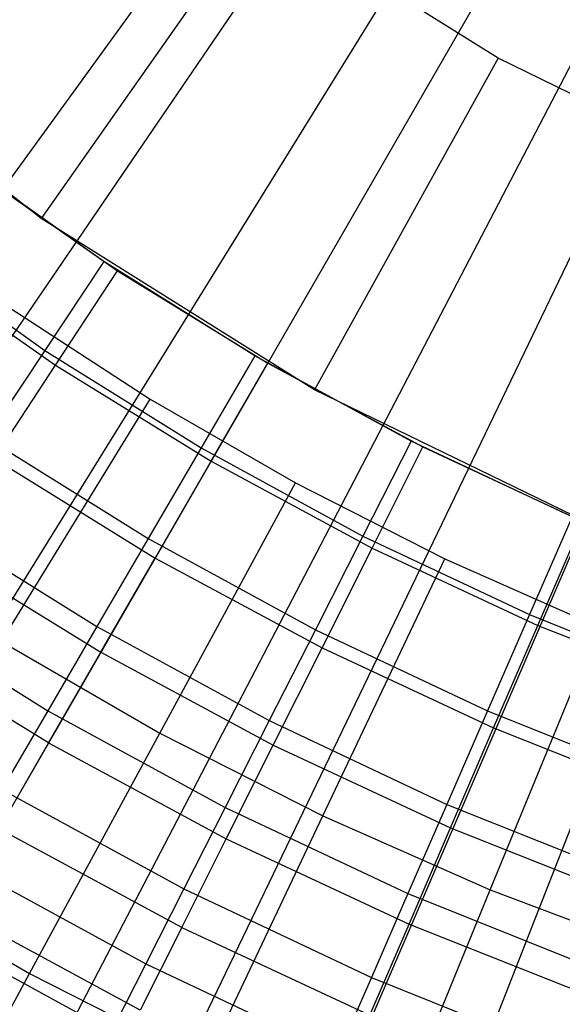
# Model space of a CAD drawing. Extents: x 0.1 to 20.1, y -10 to 10.
# Tile 14 of 127: x 9.402 to 9.617, y -1.293 to -0.903. Entities that reach past the tile are written whole.
import ezdxf

# ---------------------------------------------------------------- set-up
doc = ezdxf.new("R2010")
doc.units = 0
doc.header["$LTSCALE"] = 2.54
doc.layers.get('0').update_dxf_attribs({"linetype": 'CONTINUOUS'})

# ---------------------------------------------------------------- blocks, each defined once
blk = doc.blocks.new('DROPS_COLOR_E_STL')
at = {"color": 0}
for p, q in [((4.52181, -8.1817, 1.7), (9.61647, -0.70921, 14.61615)), ((4.52181, -8.1817, 1.7), (9.61647, -0.70921, 14.61615)), ((9.57099, -0.72812, 14.69615), (4.22215, -8.09017, 1.7)), ((9.57099, -0.72812, 14.69615), (4.22215, -8.09017, 1.7)), ((5.14883, -8.57568, 1.7), (9.67082, -0.74336, 14.61615)), ((5.14883, -8.57568, 1.7), (9.67082, -0.74336, 14.61615)), ((9.62621, -0.7652, 14.69615), (4.83568, -8.50217, 1.7)), ((9.62621, -0.7652, 14.69615), (4.83568, -8.50217, 1.7)), ((5.80354, -8.9217, 1.7), (9.72757, -0.77335, 14.61615)), ((5.80354, -8.9217, 1.7), (9.72757, -0.77335, 14.61615)), ((9.68402, -0.7981, 14.69615), (5.47796, -8.86774, 1.7)), ((9.68402, -0.7981, 14.69615), (5.47796, -8.86774, 1.7)), ((6.48227, -9.21783, 1.7), (9.78641, -0.79902, 14.61615)), ((6.48227, -9.21783, 1.7), (9.78641, -0.79902, 14.61615)), ((9.74409, -0.82664, 14.69615), (6.14549, -9.18487, 1.7)), ((9.74409, -0.82664, 14.69615), (6.14549, -9.18487, 1.7)), ((9.49647, -0.85922, 9.98366), (9.41025, -0.98196, 8.88366)), ((9.49647, -0.85922, 9.98366), (9.41025, -0.98196, 8.88366)), ((9.59122, -0.9185, 9.98366), (9.49647, -0.85922, 9.98366)), ((9.59122, -0.9185, 9.98366), (9.49647, -0.85922, 9.98366)), ((9.41025, -0.98196, 8.88366), (9.30979, -0.90308, 8.88366)), ((9.41025, -0.98196, 8.88366), (9.30979, -0.90308, 8.88366)), ((9.59122, -0.9185, 9.98366), (9.51854, -1.04972, 8.88366)), ((9.59122, -0.9185, 9.98366), (9.51854, -1.04972, 8.88366)), ((9.69173, -0.96738, 9.98366), (9.59122, -0.9185, 9.98366)), ((9.69173, -0.96738, 9.98366), (9.59122, -0.9185, 9.98366)), ((9.43515, -0.99899, 13.29872), (9.37766, -0.95824, 13.29872)), ((9.43515, -0.99899, 13.29872), (9.37766, -0.95824, 13.29872)), ((9.38341, -0.96255, 13.34871), (9.44059, -1.00259, 13.34871)), ((9.38341, -0.96255, 13.34871), (9.44059, -1.00259, 13.34871)), ((9.51854, -1.04972, 8.88366), (9.41025, -0.98196, 8.88366)), ((9.51854, -1.04972, 8.88366), (9.41025, -0.98196, 8.88366)), ((9.35227, -0.99193, 13.29616), (9.41177, -1.03411, 13.29616)), ((9.35227, -0.99193, 13.29616), (9.41177, -1.03411, 13.29616)), ((9.35667, -0.99847, 13.3462), (9.41598, -1.04, 13.3462)), ((9.35667, -0.99847, 13.3462), (9.41598, -1.04, 13.3462)), ((9.43515, -0.99899, 13.29872), (9.41177, -1.03411, 13.29616)), ((9.43515, -0.99899, 13.29872), (9.41177, -1.03411, 13.29616)), ((9.49492, -1.03628, 13.29872), (9.43515, -0.99899, 13.29872)), ((9.49492, -1.03628, 13.29872), (9.43515, -0.99899, 13.29872)), ((9.41598, -1.04, 13.3462), (9.44059, -1.00259, 13.34871)), ((9.41598, -1.04, 13.3462), (9.44059, -1.00259, 13.34871)), ((9.44059, -1.00259, 13.34871), (9.5, -1.03923, 13.34871)), ((9.44059, -1.00259, 13.34871), (9.5, -1.03923, 13.34871)), ((9.39787, -1.01721, 8.88366), (9.45348, -1.05343, 8.88366)), ((9.39787, -1.01721, 8.88366), (9.45348, -1.05343, 8.88366)), ((9.41177, -1.03411, 13.29616), (9.38874, -1.06871, 13.28854)), ((9.41177, -1.03411, 13.29616), (9.38874, -1.06871, 13.28854)), ((9.41177, -1.03411, 13.29616), (9.47365, -1.07271, 13.29616)), ((9.41177, -1.03411, 13.29616), (9.47365, -1.07271, 13.29616)), ((9.49492, -1.03628, 13.29872), (9.47365, -1.07271, 13.29616)), ((9.49492, -1.03628, 13.29872), (9.47365, -1.07271, 13.29616)), ((9.55678, -1.07001, 13.29872), (9.49492, -1.03628, 13.29872)), ((9.55678, -1.07001, 13.29872), (9.49492, -1.03628, 13.29872)), ((9.39168, -1.07695, 13.33869), (9.41598, -1.04, 13.3462)), ((9.39168, -1.07695, 13.33869), (9.41598, -1.04, 13.3462)), ((9.41598, -1.04, 13.3462), (9.47761, -1.07802, 13.3462)), ((9.41598, -1.04, 13.3462), (9.47761, -1.07802, 13.3462)), ((9.47761, -1.07802, 13.3462), (9.5, -1.03923, 13.34871)), ((9.47761, -1.07802, 13.3462), (9.5, -1.03923, 13.34871)), ((9.5, -1.03923, 13.34871), (9.56144, -1.07236, 13.34871)), ((9.5, -1.03923, 13.34871), (9.56144, -1.07236, 13.34871)), ((9.63341, -1.10557, 8.88366), (9.51854, -1.04972, 8.88366)), ((9.63341, -1.10557, 8.88366), (9.51854, -1.04972, 8.88366)), ((9.3946, -1.14937, 8.79935), (9.45348, -1.05343, 8.88366)), ((9.3946, -1.14937, 8.79935), (9.45348, -1.05343, 8.88366)), ((9.45348, -1.05343, 8.88366), (9.51096, -1.08661, 8.88366)), ((9.45348, -1.05343, 8.88366), (9.51096, -1.08661, 8.88366)), ((9.38874, -1.06871, 13.28854), (9.45269, -1.10861, 13.28854)), ((9.38874, -1.06871, 13.28854), (9.45269, -1.10861, 13.28854)), ((9.55678, -1.07001, 13.29872), (9.53768, -1.10762, 13.29616)), ((9.55678, -1.07001, 13.29872), (9.53768, -1.10762, 13.29616)), ((9.62051, -1.10004, 13.29872), (9.55678, -1.07001, 13.29872)), ((9.62051, -1.10004, 13.29872), (9.55678, -1.07001, 13.29872)), ((9.47365, -1.07271, 13.29616), (9.45269, -1.10861, 13.28854)), ((9.47365, -1.07271, 13.29616), (9.45269, -1.10861, 13.28854)), ((9.47365, -1.07271, 13.29616), (9.53768, -1.10762, 13.29616)), ((9.47365, -1.07271, 13.29616), (9.53768, -1.10762, 13.29616)), ((9.54134, -1.11238, 13.3462), (9.56144, -1.07236, 13.34871)), ((9.54134, -1.11238, 13.3462), (9.56144, -1.07236, 13.34871)), ((9.56144, -1.07236, 13.34871), (9.6247, -1.10186, 13.34871)), ((9.56144, -1.07236, 13.34871), (9.6247, -1.10186, 13.34871)), ((9.39168, -1.07695, 13.33869), (9.4555, -1.11631, 13.33869)), ((9.39168, -1.07695, 13.33869), (9.4555, -1.11631, 13.33869)), ((9.4555, -1.11631, 13.33869), (9.47761, -1.07802, 13.3462)), ((9.4555, -1.11631, 13.33869), (9.47761, -1.07802, 13.3462)), ((9.47761, -1.07802, 13.3462), (9.54134, -1.11238, 13.3462)), ((9.47761, -1.07802, 13.3462), (9.54134, -1.11238, 13.3462)), ((9.45731, -1.18558, 8.79935), (9.51096, -1.08661, 8.88366)), ((9.45731, -1.18558, 8.79935), (9.51096, -1.08661, 8.88366)), ((9.51096, -1.08661, 8.88366), (9.57014, -1.11666, 8.88366)), ((9.51096, -1.08661, 8.88366), (9.57014, -1.11666, 8.88366)), ((9.36638, -1.10231, 13.27597), (9.43234, -1.14346, 13.27597)), ((9.36638, -1.10231, 13.27597), (9.43234, -1.14346, 13.27597)), ((9.62051, -1.10004, 13.29872), (9.60366, -1.13872, 13.29616)), ((9.62051, -1.10004, 13.29872), (9.60366, -1.13872, 13.29616)), ((9.60696, -1.14298, 13.3462), (9.6247, -1.10186, 13.34871)), ((9.60696, -1.14298, 13.3462), (9.6247, -1.10186, 13.34871)), ((9.45269, -1.10861, 13.28854), (9.43234, -1.14346, 13.27597)), ((9.45269, -1.10861, 13.28854), (9.43234, -1.14346, 13.27597)), ((9.45269, -1.10861, 13.28854), (9.51886, -1.14469, 13.28854)), ((9.45269, -1.10861, 13.28854), (9.51886, -1.14469, 13.28854)), ((9.53768, -1.10762, 13.29616), (9.51886, -1.14469, 13.28854)), ((9.53768, -1.10762, 13.29616), (9.51886, -1.14469, 13.28854)), ((9.53768, -1.10762, 13.29616), (9.60366, -1.13872, 13.29616)), ((9.53768, -1.10762, 13.29616), (9.60366, -1.13872, 13.29616)), ((9.36799, -1.11296, 13.32627), (9.43394, -1.15364, 13.32627)), ((9.36799, -1.11296, 13.32627), (9.43394, -1.15364, 13.32627)), ((9.52149, -1.1519, 13.33869), (9.54134, -1.11238, 13.3462)), ((9.52149, -1.1519, 13.33869), (9.54134, -1.11238, 13.3462)), ((9.54134, -1.11238, 13.3462), (9.60696, -1.14298, 13.3462)), ((9.54134, -1.11238, 13.3462), (9.60696, -1.14298, 13.3462)), ((9.43394, -1.15364, 13.32627), (9.4555, -1.11631, 13.33869)), ((9.43394, -1.15364, 13.32627), (9.4555, -1.11631, 13.33869)), ((9.4555, -1.11631, 13.33869), (9.52149, -1.1519, 13.33869)), ((9.4555, -1.11631, 13.33869), (9.52149, -1.1519, 13.33869)), ((9.52188, -1.21837, 8.79935), (9.57014, -1.11666, 8.88366)), ((9.52188, -1.21837, 8.79935), (9.57014, -1.11666, 8.88366)), ((9.57014, -1.11666, 8.88366), (9.63084, -1.1435, 8.88366)), ((9.57014, -1.11666, 8.88366), (9.63084, -1.1435, 8.88366)), ((9.34503, -1.13439, 13.25862), (9.41291, -1.17674, 13.25862)), ((9.34503, -1.13439, 13.25862), (9.41291, -1.17674, 13.25862)), ((9.60366, -1.13872, 13.29616), (9.58705, -1.17683, 13.28854)), ((9.60366, -1.13872, 13.29616), (9.58705, -1.17683, 13.28854)), ((9.60366, -1.13872, 13.29616), (9.67134, -1.16588, 13.29616)), ((9.60366, -1.13872, 13.29616), (9.67134, -1.16588, 13.29616)), ((9.43234, -1.14346, 13.27597), (9.41291, -1.17674, 13.25862)), ((9.43234, -1.14346, 13.27597), (9.41291, -1.17674, 13.25862)), ((9.43234, -1.14346, 13.27597), (9.5006, -1.18067, 13.27597)), ((9.43234, -1.14346, 13.27597), (9.5006, -1.18067, 13.27597)), ((9.51886, -1.14469, 13.28854), (9.5006, -1.18067, 13.27597)), ((9.51886, -1.14469, 13.28854), (9.5006, -1.18067, 13.27597)), ((9.51886, -1.14469, 13.28854), (9.58705, -1.17683, 13.28854)), ((9.51886, -1.14469, 13.28854), (9.58705, -1.17683, 13.28854)), ((9.58811, -1.24764, 8.79935), (9.63084, -1.1435, 8.88366)), ((9.58811, -1.24764, 8.79935), (9.63084, -1.1435, 8.88366)), ((9.58945, -1.18359, 13.33869), (9.60696, -1.14298, 13.3462)), ((9.58945, -1.18359, 13.33869), (9.60696, -1.14298, 13.3462)), ((9.60696, -1.14298, 13.3462), (9.67426, -1.16972, 13.3462)), ((9.60696, -1.14298, 13.3462), (9.67426, -1.16972, 13.3462)), ((9.41322, -1.18953, 13.3091), (9.34522, -1.14759, 13.3091)), ((9.41322, -1.18953, 13.3091), (9.34522, -1.14759, 13.3091)), ((9.3946, -1.14937, 8.79935), (9.45731, -1.18558, 8.79935)), ((9.3946, -1.14937, 8.79935), (9.45731, -1.18558, 8.79935)), ((9.41322, -1.18953, 13.3091), (9.43394, -1.15364, 13.32627)), ((9.41322, -1.18953, 13.3091), (9.43394, -1.15364, 13.32627)), ((9.43394, -1.15364, 13.32627), (9.50215, -1.19042, 13.32627)), ((9.43394, -1.15364, 13.32627), (9.50215, -1.19042, 13.32627)), ((9.50215, -1.19042, 13.32627), (9.52149, -1.1519, 13.33869)), ((9.50215, -1.19042, 13.32627), (9.52149, -1.1519, 13.33869)), ((9.52149, -1.1519, 13.33869), (9.58945, -1.18359, 13.33869)), ((9.52149, -1.1519, 13.33869), (9.58945, -1.18359, 13.33869)), ((9.41291, -1.17674, 13.25862), (9.39467, -1.20798, 13.23676)), ((9.41291, -1.17674, 13.25862), (9.39467, -1.20798, 13.23676)), ((9.41291, -1.17674, 13.25862), (9.48315, -1.21504, 13.25862)), ((9.41291, -1.17674, 13.25862), (9.48315, -1.21504, 13.25862)), ((9.58705, -1.17683, 13.28854), (9.57092, -1.21382, 13.27597)), ((9.58705, -1.17683, 13.28854), (9.57092, -1.21382, 13.27597)), ((9.58705, -1.17683, 13.28854), (9.65699, -1.2049, 13.28854)), ((9.58705, -1.17683, 13.28854), (9.65699, -1.2049, 13.28854)), ((9.5006, -1.18067, 13.27597), (9.48315, -1.21504, 13.25862)), ((9.5006, -1.18067, 13.27597), (9.48315, -1.21504, 13.25862)), ((9.5006, -1.18067, 13.27597), (9.57092, -1.21382, 13.27597)), ((9.5006, -1.18067, 13.27597), (9.57092, -1.21382, 13.27597)), ((9.57238, -1.22317, 13.32627), (9.58945, -1.18359, 13.33869)), ((9.57238, -1.22317, 13.32627), (9.58945, -1.18359, 13.33869)), ((9.58945, -1.18359, 13.33869), (9.65913, -1.21127, 13.33869)), ((9.58945, -1.18359, 13.33869), (9.65913, -1.21127, 13.33869)), ((9.40573, -1.28074, 8.70955), (9.45731, -1.18558, 8.79935)), ((9.40573, -1.28074, 8.70955), (9.45731, -1.18558, 8.79935)), ((9.45731, -1.18558, 8.79935), (9.52188, -1.21837, 8.79935)), ((9.45731, -1.18558, 8.79935), (9.52188, -1.21837, 8.79935)), ((9.41322, -1.18953, 13.3091), (9.39359, -1.22353, 13.2874)), ((9.41322, -1.18953, 13.3091), (9.39359, -1.22353, 13.2874)), ((9.41322, -1.18953, 13.3091), (9.48355, -1.22745, 13.3091)), ((9.41322, -1.18953, 13.3091), (9.48355, -1.22745, 13.3091)), ((9.48355, -1.22745, 13.3091), (9.50215, -1.19042, 13.32627)), ((9.48355, -1.22745, 13.3091), (9.50215, -1.19042, 13.32627)), ((9.50215, -1.19042, 13.32627), (9.57238, -1.22317, 13.32627)), ((9.50215, -1.19042, 13.32627), (9.57238, -1.22317, 13.32627)), ((9.39467, -1.20798, 13.23676), (9.46678, -1.24729, 13.23676)), ((9.39467, -1.20798, 13.23676), (9.46678, -1.24729, 13.23676)), ((9.48315, -1.21504, 13.25862), (9.46678, -1.24729, 13.23676)), ((9.48315, -1.21504, 13.25862), (9.46678, -1.24729, 13.23676)), ((9.48315, -1.21504, 13.25862), (9.55552, -1.24915, 13.25862)), ((9.48315, -1.21504, 13.25862), (9.55552, -1.24915, 13.25862)), ((9.57092, -1.21382, 13.27597), (9.55552, -1.24915, 13.25862)), ((9.57092, -1.21382, 13.27597), (9.55552, -1.24915, 13.25862)), ((9.57092, -1.21382, 13.27597), (9.64307, -1.24277, 13.27597)), ((9.57092, -1.21382, 13.27597), (9.64307, -1.24277, 13.27597)), ((9.47548, -1.31616, 8.70955), (9.52188, -1.21837, 8.79935)), ((9.47548, -1.31616, 8.70955), (9.52188, -1.21837, 8.79935)), ((9.52188, -1.21837, 8.79935), (9.58811, -1.24764, 8.79935)), ((9.52188, -1.21837, 8.79935), (9.58811, -1.24764, 8.79935)), ((9.46593, -1.26254, 13.2874), (9.39359, -1.22353, 13.2874)), ((9.46593, -1.26254, 13.2874), (9.39359, -1.22353, 13.2874)), ((9.55596, -1.26122, 13.3091), (9.57238, -1.22317, 13.32627)), ((9.55596, -1.26122, 13.3091), (9.57238, -1.22317, 13.32627)), ((9.57238, -1.22317, 13.32627), (9.64439, -1.25178, 13.32627)), ((9.57238, -1.22317, 13.32627), (9.64439, -1.25178, 13.32627)), ((9.46593, -1.26254, 13.2874), (9.48355, -1.22745, 13.3091)), ((9.46593, -1.26254, 13.2874), (9.48355, -1.22745, 13.3091)), ((9.48355, -1.22745, 13.3091), (9.55596, -1.26122, 13.3091)), ((9.48355, -1.22745, 13.3091), (9.55596, -1.26122, 13.3091)), ((9.37789, -1.23671, 13.21069), (9.45172, -1.27696, 13.21069)), ((9.37789, -1.23671, 13.21069), (9.45172, -1.27696, 13.21069)), ((9.33798, -1.24162, 8.70955), (9.40573, -1.28074, 8.70955)), ((9.33798, -1.24162, 8.70955), (9.40573, -1.28074, 8.70955)), ((9.46678, -1.24729, 13.23676), (9.45172, -1.27696, 13.21069)), ((9.46678, -1.24729, 13.23676), (9.45172, -1.27696, 13.21069)), ((9.46678, -1.24729, 13.23676), (9.54107, -1.2823, 13.23676)), ((9.46678, -1.24729, 13.23676), (9.54107, -1.2823, 13.23676)), ((9.55552, -1.24915, 13.25862), (9.54107, -1.2823, 13.23676)), ((9.55552, -1.24915, 13.25862), (9.54107, -1.2823, 13.23676)), ((9.54702, -1.34778, 8.70955), (9.58811, -1.24764, 8.79935)), ((9.54702, -1.34778, 8.70955), (9.58811, -1.24764, 8.79935)), ((9.55552, -1.24915, 13.25862), (9.62977, -1.27895, 13.25862)), ((9.55552, -1.24915, 13.25862), (9.62977, -1.27895, 13.25862)), ((9.58811, -1.24764, 8.79935), (9.65582, -1.27332, 8.79935)), ((9.58811, -1.24764, 8.79935), (9.65582, -1.27332, 8.79935)), ((9.44951, -1.29523, 13.26145), (9.3753, -1.25521, 13.26145)), ((9.44951, -1.29523, 13.26145), (9.3753, -1.25521, 13.26145)), ((9.36282, -1.26252, 13.18081), (9.43819, -1.30361, 13.18081)), ((9.36282, -1.26252, 13.18081), (9.43819, -1.30361, 13.18081)), ((9.46593, -1.26254, 13.2874), (9.44951, -1.29523, 13.26145)), ((9.46593, -1.26254, 13.2874), (9.44951, -1.29523, 13.26145)), ((9.46593, -1.26254, 13.2874), (9.54041, -1.29727, 13.2874)), ((9.46593, -1.26254, 13.2874), (9.54041, -1.29727, 13.2874)), ((9.54041, -1.29727, 13.2874), (9.55596, -1.26122, 13.3091)), ((9.54041, -1.29727, 13.2874), (9.55596, -1.26122, 13.3091)), ((9.55596, -1.26122, 13.3091), (9.63022, -1.29072, 13.3091)), ((9.55596, -1.26122, 13.3091), (9.63022, -1.29072, 13.3091)), ((9.45172, -1.27696, 13.21069), (9.43819, -1.30361, 13.18081)), ((9.45172, -1.27696, 13.21069), (9.43819, -1.30361, 13.18081)), ((9.45172, -1.27696, 13.21069), (9.52778, -1.3128, 13.21069)), ((9.45172, -1.27696, 13.21069), (9.52778, -1.3128, 13.21069)), ((9.35634, -1.37185, 8.61447), (9.40573, -1.28074, 8.70955)), ((9.35634, -1.37185, 8.61447), (9.40573, -1.28074, 8.70955)), ((9.40573, -1.28074, 8.70955), (9.47548, -1.31616, 8.70955)), ((9.40573, -1.28074, 8.70955), (9.47548, -1.31616, 8.70955)), ((9.54107, -1.2823, 13.23676), (9.52778, -1.3128, 13.21069)), ((9.54107, -1.2823, 13.23676), (9.52778, -1.3128, 13.21069)), ((9.54107, -1.2823, 13.23676), (9.61729, -1.3129, 13.23676)), ((9.54107, -1.2823, 13.23676), (9.61729, -1.3129, 13.23676))]:
    blk.add_line(p, q, dxfattribs=at)

msp = doc.modelspace()

# ---------------------------------------------------------------- block references
at = {"color": 0}
msp.add_blockref('DROPS_COLOR_E_STL', (0, 0), dxfattribs=at)

doc.saveas('drawing.dxf')
